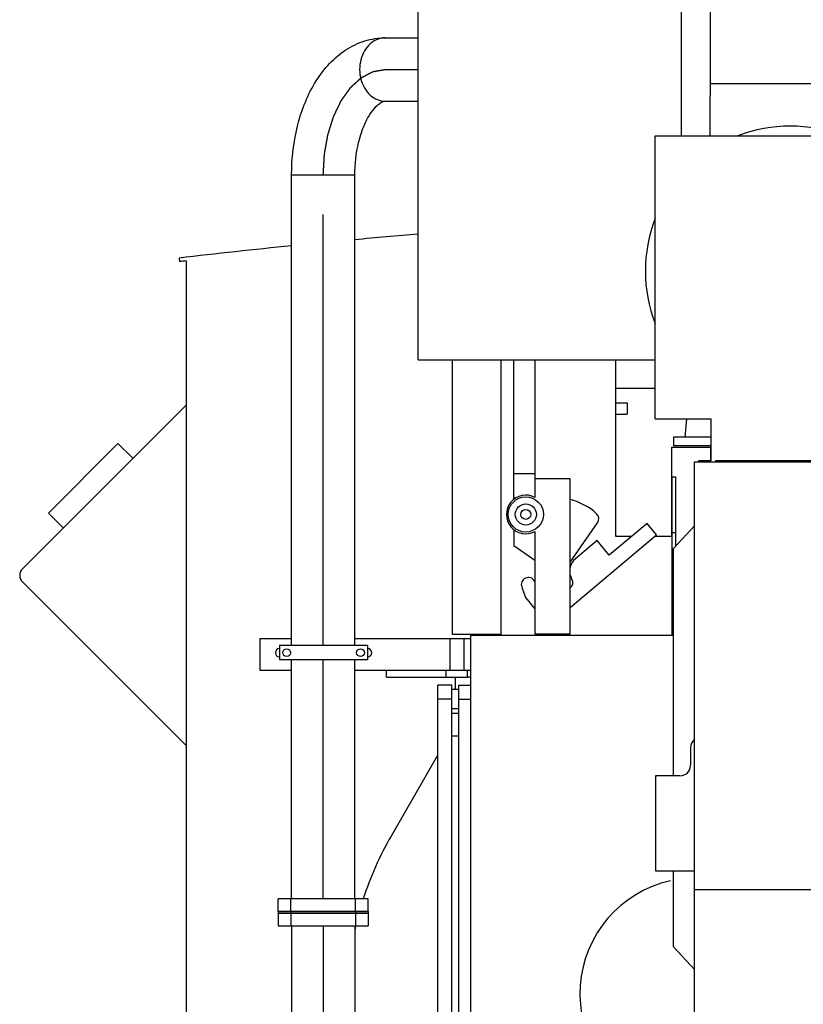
# Model space of a CAD drawing. Header units: millimetres. Extents: x 0 to 1189, y 0 to 841.
# Tile 152 of 158: x 935 to 979, y 637 to 693. Entities that reach past the tile are written whole.
import ezdxf

# ---------------------------------------------------------------- set-up
doc = ezdxf.new("R2010")
doc.units = ezdxf.units.MM
doc.header["$LTSCALE"] = 65.395
doc.linetypes.add('CENTER', pattern=[0.6, 0.375, -0.075, 0.075, -0.075])
for name, color, linetype in [('1907_060000_TLKGS_KGS_V_ABL517', 7, 'CONTINUOUS'), ('1907_061000_TLKGS_KGS_V_ABL518', 7, 'CONTINUOUS'), ('1907_062000_TLKGS_KGS_TL_V_ABL598', 7, 'CONTINUOUS'), ('1907_153200_01_ABL561', 7, 'CONTINUOUS'), ('1907_153200_01_T1_PBL567', 7, 'CONTINUOUS'), ('1907_153200_84_ABL563', 7, 'CONTINUOUS'), ('1907_153200_84_T1_PBL568', 7, 'CONTINUOUS'), ('1907_153700_16_ABL556', 7, 'CONTINUOUS'), ('1907_153700_16_T1_PBL557', 7, 'CONTINUOUS'), ('1907_153700_16_T2_PBL595', 7, 'CONTINUOUS'), ('1907_153701_05_AC_PBL565', 7, 'CONTINUOUS'), ('1907_210700_31_SIMPLE1_T1_X_PBL646', 7, 'CONTINUOUS'), ('1907_210700_31_SIMPLE1_X_ABL645', 7, 'CONTINUOUS'), ('1907_452000_12_SIMPLE1_A_ABL604', 7, 'CONTINUOUS'), ('1907_452000_12_SIMPLE1_T1_A_PBL605', 7, 'CONTINUOUS'), ('1907_724700_09_SIMPLE1_A_ABL642', 7, 'CONTINUOUS'), ('1907_724700_09_SIMPLE1_T1_A_PBL643', 7, 'CONTINUOUS'), ('1907_725700_07_SIMPLE1_T1_X_PBL600', 7, 'CONTINUOUS'), ('1907_725700_07_SIMPLE1_X_ABL599', 7, 'CONTINUOUS'), ('1907_728000_25_SIMPLE1_T1_X_PBL615', 7, 'CONTINUOUS'), ('1907_728000_25_SIMPLE1_X_ABL614', 7, 'CONTINUOUS'), ('1997_000000_TLKGS_MARKETING_ABL455', 7, 'CONTINUOUS'), ('1997_030000_TLKGS_V_ABL456', 7, 'CONTINUOUS'), ('1997_100000_TLKGS_V_ABL457', 7, 'CONTINUOUS'), ('1997_111000_12_SIMPLE1_D_ABL532', 7, 'CONTINUOUS'), ('1997_111000_12_SIMPLE1_T1_D_PBL533', 7, 'CONTINUOUS'), ('1997_111000_12_SIMPLE1_T2_D_PBL644', 7, 'CONTINUOUS'), ('1997_111200_08_SIMPLE1_A_ABL554', 7, 'CONTINUOUS'), ('1997_111200_08_SIMPLE1_T11_A_PBL1473', 7, 'CONTINUOUS'), ('1997_111200_08_SIMPLE1_T1_A_PBL594', 7, 'CONTINUOUS'), ('1997_111200_08_SIMPLE1_T7_A_PBL601', 7, 'CONTINUOUS'), ('1997_111200_08_SIMPLE1_T8_A_PBL606', 7, 'CONTINUOUS'), ('1997_171000_05_SIMPLE1_A_ABL757', 7, 'CONTINUOUS'), ('1997_171000_05_SIMPLE1_T1_A_PBL1472', 7, 'CONTINUOUS'), ('1997_171000_05_SIMPLE1_T3_A_PBL758', 7, 'CONTINUOUS'), ('1997_200000_TLKGS_V_ABL639', 7, 'CONTINUOUS'), ('9M32C_GENSET_GENERATOR_ABL496', 7, 'CONTINUOUS'), ('9M32C_GENSET_GENERATOR_T1_PBL497', 7, 'CONTINUOUS'), ('9M32C_GENSET_KPL_VERROHRUNG_ABL407', 7, 'CONTINUOUS'), ('links_13_VBL404', 7, 'CONTINUOUS'), ('N4011-C128X91_PBL562', 7, 'CONTINUOUS'), ('N4011-C128X91_PBL564', 7, 'CONTINUOUS'), ('N4251-B128X90_PBL560', 7, 'CONTINUOUS')]:
    doc.layers.add(name, color=color, linetype=linetype)

# ---------------------------------------------------------------- blocks, each defined once
blk = doc.blocks.new('1907_153700_16_T1_PBL557', base_point=(954.23, 657.107))
at = {"layer": '1907_153700_16_T1_PBL557', "color": 7, "linetype": 'Continuous'}
for p, q in [((948.23, 658.007), (948.23, 656.207)), ((948.23, 658.007), (950.03, 658.007)), ((953.63, 658.007), (960.23, 658.007)), ((959.83, 658.007), (959.83, 656.207)), ((948.23, 656.207), (950.03, 656.207)), ((953.63, 656.207), (955.43, 656.207)), ((959.83, 656.207), (960.23, 656.207))]:
    blk.add_line(p, q, dxfattribs=at)
at = {"layer": '1907_153700_16_T1_PBL557', "color": 9, "linetype": 'Continuous'}
blk.add_line((959.03, 658.007), (959.03, 656.207), dxfattribs=at)
at = {"layer": '1907_153700_16_T1_PBL557', "color": 7, "linetype": 'Continuous'}
for centre, start, end in [((949.35, 657.207), 90, 270), ((954.35, 657.207), 270, 90)]:
    blk.add_arc(centre, 0.24, start, end, dxfattribs=at)
blk = doc.blocks.new('1907_153700_16_T2_PBL595', base_point=(957.73, 656.007))
at = {"layer": '1907_153700_16_T2_PBL595', "color": 7, "linetype": 'Continuous'}
for p, q in [((955.43, 655.807), (955.43, 656.207)), ((955.43, 656.207), (959.83, 656.207)), ((958.83, 655.807), (958.83, 656.207)), ((960.03, 655.807), (960.03, 656.207)), ((955.43, 655.807), (960.03, 655.807))]:
    blk.add_line(p, q, dxfattribs=at)
blk = doc.blocks.new('1907_153700_16_ABL556', base_point=(954.23, 656.907))
at = {"layer": '1907_153700_16_T1_PBL557'}
blk.add_blockref('1907_153700_16_T1_PBL557', (954.23, 657.107), dxfattribs=at)
at = {"layer": '1907_153700_16_T2_PBL595'}
blk.add_blockref('1907_153700_16_T2_PBL595', (957.73, 656.007), dxfattribs=at)
blk = doc.blocks.new('N4251-B128X90_PBL560', base_point=(951.83, 642.447))
at = {"layer": 'N4251-B128X90_PBL560', "color": 7, "linetype": 'Continuous'}
for p, q in [((949.27, 642.487), (949.27, 642.407)), ((949.27, 642.487), (954.39, 642.487)), ((949.27, 642.407), (954.39, 642.407)), ((954.39, 642.487), (954.39, 642.407))]:
    blk.add_line(p, q, dxfattribs=at)
at = {"layer": 'N4251-B128X90_PBL560', "color": 9, "linetype": 'Continuous'}
for p, q in [((949.99, 642.487), (949.99, 642.407)), ((953.67, 642.487), (953.67, 642.407))]:
    blk.add_line(p, q, dxfattribs=at)
blk = doc.blocks.new('N4011-C128X91_PBL562', base_point=(951.83, 642.047))
at = {"layer": 'N4011-C128X91_PBL562', "color": 7, "linetype": 'Continuous'}
for p, q in [((949.27, 642.407), (949.27, 641.687)), ((949.27, 642.407), (954.39, 642.407)), ((954.39, 642.407), (954.39, 641.687)), ((949.27, 641.687), (954.39, 641.687))]:
    blk.add_line(p, q, dxfattribs=at)
at = {"layer": 'N4011-C128X91_PBL562', "color": 9, "linetype": 'Continuous'}
for p, q in [((949.99, 642.407), (949.99, 641.687)), ((953.67, 642.407), (953.67, 641.687))]:
    blk.add_line(p, q, dxfattribs=at)
blk = doc.blocks.new('1907_153200_01_T1_PBL567', base_point=(951.83, 612.827))
at = {"layer": '1907_153200_01_T1_PBL567', "color": 7, "linetype": 'Continuous'}
for p, q in [((950.03, 641.687), (950.03, 624.567)), ((953.63, 641.687), (953.63, 624.567))]:
    blk.add_line(p, q, dxfattribs=at)
at = {"layer": '1907_153200_01_T1_PBL567', "color": 2, "linetype": 'CENTER'}
blk.add_line((951.83, 641.687), (951.83, 624.567), dxfattribs=at)
blk = doc.blocks.new('1907_153200_01_ABL561', base_point=(951.83, 613.187))
at = {"layer": '1907_153200_01_T1_PBL567'}
blk.add_blockref('1907_153200_01_T1_PBL567', (951.83, 612.827), dxfattribs=at)
at = {"layer": 'N4011-C128X91_PBL562'}
blk.add_blockref('N4011-C128X91_PBL562', (951.83, 642.047), dxfattribs=at)
blk = doc.blocks.new('N4011-C128X91_PBL564', base_point=(951.83, 642.847))
at = {"layer": 'N4011-C128X91_PBL564', "color": 7, "linetype": 'Continuous'}
for p, q in [((949.27, 642.487), (949.27, 643.207)), ((954.39, 643.207), (949.27, 643.207)), ((954.39, 642.487), (954.39, 643.207)), ((954.39, 642.487), (949.27, 642.487))]:
    blk.add_line(p, q, dxfattribs=at)
at = {"layer": 'N4011-C128X91_PBL564', "color": 9, "linetype": 'Continuous'}
for p, q in [((949.99, 642.487), (949.99, 643.207)), ((953.67, 642.487), (953.67, 643.207))]:
    blk.add_line(p, q, dxfattribs=at)
blk = doc.blocks.new('1907_153200_84_T1_PBL568', base_point=(953.63, 667.687))
at = {"layer": '1907_153200_84_T1_PBL568', "color": 7, "linetype": 'Continuous'}
for p, q in [((955.357, 692.167), (957.23, 692.167)), ((955.357, 688.567), (957.23, 688.567)), ((950.03, 657.607), (950.03, 684.367)), ((953.63, 657.607), (953.63, 684.367)), ((950.03, 643.207), (950.03, 656.807)), ((953.63, 643.207), (953.63, 656.807))]:
    blk.add_line(p, q, dxfattribs=at)
at = {"layer": '1907_153200_84_T1_PBL568', "color": 2, "linetype": 'CENTER'}
for p, q in [((955.357, 690.367), (957.23, 690.367)), ((951.83, 657.607), (951.83, 684.367)), ((951.83, 643.207), (951.83, 656.807))]:
    blk.add_line(p, q, dxfattribs=at)
at = {"layer": '1907_153200_84_T1_PBL568', "color": 9, "linetype": 'Continuous'}
blk.add_line((950.03, 684.367), (953.63, 684.367), dxfattribs=at)
at = {"layer": '1907_153200_84_T1_PBL568', "color": 7, "linetype": 'Continuous'}
for points, knots in [([(950.03, 684.367), (950.03, 685.33), (950.249, 687.196), (951.106, 689.349), (952.151, 690.726), (953.086, 691.522), (954.172, 692.044), (954.964, 692.167), (955.357, 692.167)], [0, 0, 0, 0, 0.277582, 0.536107, 0.656732, 0.772939, 0.886833, 1, 1, 1, 1]), ([(953.63, 684.367), (953.63, 684.984), (953.727, 685.887), (954.057, 686.983), (954.361, 687.641), (954.689, 688.122), (954.986, 688.412), (955.205, 688.541), (955.319, 688.567), (955.357, 688.567)], [0, 0, 0, 0, 0.387885, 0.56407, 0.71801, 0.841627, 0.927974, 0.976473, 1, 1, 1, 1])]:
    blk.add_open_spline(points, degree=3, knots=knots, dxfattribs=at)
at = {"layer": '1907_153200_84_T1_PBL568', "color": 9, "linetype": 'Continuous'}
for points, knots in [([(955.357, 692.167), (955.204, 692.167), (954.888, 692.103), (954.474, 691.836), (954.151, 691.428), (953.878, 690.751), (953.873, 689.813), (954.242, 689.143), (954.501, 688.911)], [0, 0, 0, 0, 0.110501, 0.226113, 0.349549, 0.48034, 0.748424, 1, 1, 1, 1]), ([(954.501, 688.911), (954.62, 688.804), (954.889, 688.63), (955.204, 688.567), (955.357, 688.567)], [0, 0, 0, 0, 0.511303, 1, 1, 1, 1])]:
    blk.add_open_spline(points, degree=3, knots=knots, dxfattribs=at)
at = {"layer": '1907_153200_84_T1_PBL568', "color": 2, "linetype": 'CENTER'}
blk.add_open_spline([(951.83, 684.367), (951.833, 684.415), (951.839, 684.512), (951.847, 684.658), (951.855, 684.804), (951.864, 684.949), (951.871, 685.071), (951.876, 685.168), (951.881, 685.241), (951.884, 685.302), (951.887, 685.35), (951.889, 685.386), (951.891, 685.423), (951.893, 685.453), (951.894, 685.478), (951.895, 685.493), (951.896, 685.505), (951.896, 685.514), (951.897, 685.522), (951.897, 685.527), (951.897, 685.53), (951.897, 685.532), (951.898, 685.534), (951.898, 685.537), (951.899, 685.542), (951.9, 685.55), (951.902, 685.558), (951.904, 685.57), (951.907, 685.585), (951.911, 685.608), (951.916, 685.637), (951.922, 685.672), (951.928, 685.707), (951.937, 685.754), (951.947, 685.812), (951.96, 685.882), (951.976, 685.976), (951.997, 686.093), (952.018, 686.209), (952.034, 686.303), (952.047, 686.373), (952.057, 686.431), (952.065, 686.478), (952.071, 686.513), (952.078, 686.548), (952.083, 686.577), (952.087, 686.601), (952.09, 686.615), (952.092, 686.627), (952.093, 686.636), (952.095, 686.643), (952.095, 686.648), (952.096, 686.651), (952.096, 686.653), (952.097, 686.655), (952.098, 686.658), (952.099, 686.663), (952.101, 686.669), (952.104, 686.677), (952.107, 686.688), (952.111, 686.702), (952.118, 686.723), (952.127, 686.75), (952.137, 686.782), (952.147, 686.815), (952.16, 686.858), (952.177, 686.912), (952.197, 686.976), (952.224, 687.062), (952.258, 687.17), (952.292, 687.278), (952.318, 687.364), (952.339, 687.429), (952.355, 687.482), (952.369, 687.526), (952.379, 687.558), (952.389, 687.59), (952.398, 687.617), (952.404, 687.639), (952.409, 687.652), (952.412, 687.663), (952.414, 687.671), (952.417, 687.678), (952.418, 687.682), (952.419, 687.685), (952.419, 687.687), (952.42, 687.689), (952.421, 687.691), (952.423, 687.696), (952.426, 687.702), (952.43, 687.709), (952.434, 687.718), (952.44, 687.73), (952.449, 687.75), (952.461, 687.774), (952.475, 687.802), (952.489, 687.831), (952.507, 687.87), (952.53, 687.918), (952.558, 687.975), (952.595, 688.052), (952.641, 688.148), (952.688, 688.244), (952.724, 688.321), (952.752, 688.379), (952.775, 688.427), (952.794, 688.465), (952.808, 688.494), (952.822, 688.523), (952.833, 688.547), (952.842, 688.566), (952.848, 688.578), (952.853, 688.588), (952.856, 688.595), (952.859, 688.601), (952.861, 688.605), (952.862, 688.608), (952.863, 688.61), (952.864, 688.611), (952.866, 688.613), (952.868, 688.616), (952.871, 688.621), (952.876, 688.627), (952.881, 688.635), (952.888, 688.644), (952.899, 688.66), (952.913, 688.679), (952.93, 688.702), (952.946, 688.726), (952.968, 688.757), (952.996, 688.795), (953.029, 688.842), (953.074, 688.904), (953.129, 688.981), (953.184, 689.058), (953.229, 689.12), (953.262, 689.167), (953.29, 689.206), (953.312, 689.237), (953.329, 689.26), (953.342, 689.279), (953.353, 689.295), (953.362, 689.306), (953.37, 689.318), (953.377, 689.328), (953.383, 689.335), (953.387, 689.341), (953.39, 689.346), (953.393, 689.349), (953.394, 689.351), (953.395, 689.353), (953.396, 689.354), (953.398, 689.355), (953.401, 689.358), (953.405, 689.361), (953.409, 689.366), (953.416, 689.371), (953.423, 689.379), (953.433, 689.387), (953.442, 689.396), (953.455, 689.407), (953.471, 689.422), (953.49, 689.439), (953.515, 689.462), (953.547, 689.491), (953.585, 689.526), (953.635, 689.572), (953.698, 689.629), (953.762, 689.687), (953.812, 689.733), (953.85, 689.768), (953.882, 689.797), (953.907, 689.82), (953.926, 689.837), (953.942, 689.851), (953.954, 689.863), (953.964, 689.871), (953.973, 689.88), (953.981, 689.887), (953.987, 689.893), (953.991, 689.897), (953.995, 689.9), (953.997, 689.902), (953.999, 689.904), (954, 689.905), (954.002, 689.906), (954.003, 689.907), (954.005, 689.908), (954.007, 689.909), (954.009, 689.91), (954.013, 689.912), (954.017, 689.914), (954.024, 689.918), (954.032, 689.922), (954.043, 689.927), (954.053, 689.933), (954.067, 689.94), (954.084, 689.949), (954.104, 689.96), (954.132, 689.974), (954.166, 689.992), (954.207, 690.013), (954.262, 690.042), (954.331, 690.077), (954.399, 690.113), (954.454, 690.141), (954.495, 690.163), (954.53, 690.181), (954.557, 690.195), (954.578, 690.206), (954.595, 690.215), (954.608, 690.222), (954.619, 690.227), (954.629, 690.232), (954.638, 690.237), (954.644, 690.24), (954.649, 690.243), (954.652, 690.244), (954.655, 690.246), (954.657, 690.247), (954.659, 690.248), (954.66, 690.249), (954.661, 690.249), (954.663, 690.249), (954.665, 690.249), (954.668, 690.25), (954.672, 690.25), (954.676, 690.251), (954.683, 690.252), (954.693, 690.254), (954.703, 690.256), (954.714, 690.258), (954.729, 690.26), (954.747, 690.263), (954.769, 690.267), (954.798, 690.272), (954.834, 690.278), (954.878, 690.285), (954.921, 690.293), (954.965, 690.3), (955.023, 690.31), (955.096, 690.322), (955.183, 690.337), (955.27, 690.352), (955.328, 690.362), (955.357, 690.367)], degree=3, knots=[0, 0, 0, 0, 0.015625, 0.03125, 0.046875, 0.0625, 0.078125, 0.085938, 0.09375, 0.101562, 0.105469, 0.109375, 0.113281, 0.117188, 0.119141, 0.121094, 0.12207, 0.123047, 0.124023, 0.124512, 0.124756, 0.125, 0.125244, 0.125488, 0.125977, 0.126953, 0.12793, 0.128906, 0.130859, 0.132812, 0.136719, 0.140625, 0.144531, 0.148438, 0.15625, 0.164062, 0.171875, 0.1875, 0.203125, 0.210938, 0.21875, 0.226562, 0.230469, 0.234375, 0.238281, 0.242188, 0.244141, 0.246094, 0.24707, 0.248047, 0.249023, 0.249512, 0.249756, 0.25, 0.250244, 0.250488, 0.250977, 0.251953, 0.25293, 0.253906, 0.255859, 0.257812, 0.261719, 0.265625, 0.269531, 0.273438, 0.28125, 0.289062, 0.296875, 0.3125, 0.328125, 0.335938, 0.34375, 0.351562, 0.355469, 0.359375, 0.363281, 0.367188, 0.369141, 0.371094, 0.37207, 0.373047, 0.374023, 0.374512, 0.374756, 0.375, 0.375244, 0.375488, 0.375977, 0.376953, 0.37793, 0.378906, 0.380859, 0.382812, 0.386719, 0.390625, 0.394531, 0.398438, 0.40625, 0.414062, 0.421875, 0.4375, 0.453125, 0.460938, 0.46875, 0.476562, 0.480469, 0.484375, 0.488281, 0.492188, 0.494141, 0.496094, 0.49707, 0.498047, 0.499023, 0.499512, 0.499756, 0.5, 0.500244, 0.500488, 0.500977, 0.501953, 0.50293, 0.503906, 0.505859, 0.507812, 0.511719, 0.515625, 0.519531, 0.523438, 0.53125, 0.539062, 0.546875, 0.5625, 0.578125, 0.585938, 0.59375, 0.601562, 0.605469, 0.609375, 0.613281, 0.615234, 0.617188, 0.619141, 0.621094, 0.62207, 0.623047, 0.624023, 0.624512, 0.624756, 0.625, 0.625244, 0.625488, 0.625977, 0.626953, 0.62793, 0.628906, 0.630859, 0.632812, 0.634766, 0.636719, 0.640625, 0.644531, 0.648438, 0.65625, 0.664062, 0.671875, 0.6875, 0.703125, 0.710938, 0.71875, 0.726562, 0.730469, 0.734375, 0.738281, 0.740234, 0.742188, 0.744141, 0.746094, 0.74707, 0.748047, 0.748535, 0.749023, 0.749512, 0.749756, 0.75, 0.750244, 0.750488, 0.750977, 0.751465, 0.751953, 0.75293, 0.753906, 0.755859, 0.757812, 0.759766, 0.761719, 0.765625, 0.769531, 0.773438, 0.78125, 0.789062, 0.796875, 0.8125, 0.828125, 0.835938, 0.84375, 0.851562, 0.855469, 0.859375, 0.863281, 0.865234, 0.867188, 0.869141, 0.871094, 0.87207, 0.873047, 0.873535, 0.874023, 0.874512, 0.874756, 0.875, 0.875244, 0.875488, 0.875977, 0.876465, 0.876953, 0.87793, 0.878906, 0.880859, 0.882812, 0.884766, 0.886719, 0.890625, 0.894531, 0.898438, 0.90625, 0.914062, 0.921875, 0.929688, 0.9375, 0.953125, 0.96875, 0.984375, 1, 1, 1, 1], dxfattribs=at)
blk = doc.blocks.new('1907_153200_84_ABL563', base_point=(953.25, 667.327))
at = {"layer": '1907_153200_84_T1_PBL568'}
blk.add_blockref('1907_153200_84_T1_PBL568', (953.63, 667.687), dxfattribs=at)
at = {"layer": 'N4011-C128X91_PBL564'}
blk.add_blockref('N4011-C128X91_PBL564', (951.83, 642.847), dxfattribs=at)
blk = doc.blocks.new('1907_153701_05_AC_PBL565', base_point=(951.85, 657.207))
at = {"layer": '1907_153701_05_AC_PBL565', "color": 7, "linetype": 'Continuous'}
for p, q in [((949.35, 657.607), (949.35, 656.807)), ((954.35, 657.607), (949.35, 657.607)), ((954.35, 657.607), (954.35, 656.807)), ((954.35, 656.807), (949.35, 656.807))]:
    blk.add_line(p, q, dxfattribs=at)
for centre in [(949.75, 657.207), (953.95, 657.207)]:
    blk.add_circle(centre, 0.22, dxfattribs=at)
blk = doc.blocks.new('9M32C_GENSET_KPL_VERROHRUNG_ABL407', base_point=(993.09, 614.547))
at = {"layer": '1907_153200_01_ABL561'}
blk.add_blockref('1907_153200_01_ABL561', (951.83, 613.187), dxfattribs=at)
at = {"layer": '1907_153200_84_ABL563'}
blk.add_blockref('1907_153200_84_ABL563', (953.25, 667.327), dxfattribs=at)
at = {"layer": '1907_153700_16_ABL556'}
blk.add_blockref('1907_153700_16_ABL556', (954.23, 656.907), dxfattribs=at)
at = {"layer": '1907_153701_05_AC_PBL565'}
blk.add_blockref('1907_153701_05_AC_PBL565', (951.85, 657.207), dxfattribs=at)
at = {"layer": 'N4251-B128X90_PBL560'}
blk.add_blockref('N4251-B128X90_PBL560', (951.83, 642.447), dxfattribs=at)
blk = doc.blocks.new('1997_111000_12_SIMPLE1_T1_D_PBL533', base_point=(988.63, 620.507))
at = {"layer": '1997_111000_12_SIMPLE1_T1_D_PBL533', "color": 7, "linetype": 'Continuous'}
for p, q in [((960.23, 626.607), (960.23, 658.207)), ((960.23, 658.207), (961.95, 658.207)), ((971.67, 658.207), (971.75, 658.207))]:
    blk.add_line(p, q, dxfattribs=at)
blk = doc.blocks.new('1997_111000_12_SIMPLE1_T2_D_PBL644', base_point=(972.76, 666.347))
at = {"layer": '1997_111000_12_SIMPLE1_T2_D_PBL644', "color": 7, "linetype": 'Continuous'}
for q in [(971.63, 663.807), (973.89, 668.887)]:
    blk.add_line((971.63, 668.887), q, dxfattribs=at)
at = {"layer": '1997_111000_12_SIMPLE1_T2_D_PBL644', "color": 9, "linetype": 'Continuous'}
blk.add_line((973.871, 668.131), (973.871, 668.887), dxfattribs=at)
blk = doc.blocks.new('1997_111000_12_SIMPLE1_D_ABL532', base_point=(988.63, 625.847))
at = {"layer": '1997_111000_12_SIMPLE1_T1_D_PBL533'}
blk.add_blockref('1997_111000_12_SIMPLE1_T1_D_PBL533', (988.63, 620.507), dxfattribs=at)
at = {"layer": '1997_111000_12_SIMPLE1_T2_D_PBL644'}
blk.add_blockref('1997_111000_12_SIMPLE1_T2_D_PBL644', (972.76, 666.347), dxfattribs=at)
blk = doc.blocks.new('1997_111200_08_SIMPLE1_T1_A_PBL594', base_point=(956.924, 635.107))
at = {"layer": '1997_111200_08_SIMPLE1_T1_A_PBL594', "color": 7, "linetype": 'Continuous'}
for p, q in [((959.35, 655.127), (959.35, 655.807)), ((960.23, 655.807), (960.03, 655.807)), ((958.35, 651.392), (955.685, 646.776)), ((954.906, 629.492), (954.315, 631.115)), ((959.35, 626.607), (959.35, 630.407)), ((956.03, 626.403), (955.288, 628.441)), ((959.35, 623.807), (959.35, 625.007)), ((959.35, 614.407), (959.35, 614.607)), ((960.23, 614.407), (959.35, 614.407))]:
    blk.add_line(p, q, dxfattribs=at)
for start, end in [(150, 162.0427), (166.9082, 167.6427), (192.2705, 200)]:
    blk.add_arc((971.793, 637.476), 18.6, start, end, dxfattribs=at)
blk = doc.blocks.new('1997_111200_08_SIMPLE1_T7_A_PBL601', base_point=(958.95, 642.767))
at = {"layer": '1997_111200_08_SIMPLE1_T7_A_PBL601', "color": 7, "linetype": 'Continuous'}
for p, q in [((958.35, 630.167), (958.35, 655.367)), ((959.15, 655.367), (958.35, 655.367)), ((959.15, 630.167), (959.15, 655.367)), ((959.15, 655.127), (959.55, 655.127)), ((959.15, 630.407), (959.55, 630.407)), ((959.15, 630.167), (958.35, 630.167))]:
    blk.add_line(p, q, dxfattribs=at)
at = {"layer": '1997_111200_08_SIMPLE1_T7_A_PBL601', "color": 9, "linetype": 'Continuous'}
for p, q in [((959.15, 654.567), (958.35, 654.567)), ((959.55, 654.015), (959.15, 654.015)), ((959.55, 653.75), (959.15, 653.75)), ((959.55, 652.467), (959.15, 652.467)), ((959.55, 633.067), (959.15, 633.067)), ((959.55, 631.769), (959.15, 631.769)), ((959.55, 631.521), (959.15, 631.521)), ((959.15, 630.967), (958.35, 630.967))]:
    blk.add_line(p, q, dxfattribs=at)
blk = doc.blocks.new('1997_111200_08_SIMPLE1_T8_A_PBL606', base_point=(959.89, 642.767))
at = {"layer": '1997_111200_08_SIMPLE1_T8_A_PBL606', "color": 7, "linetype": 'Continuous'}
for p, q in [((959.55, 630.167), (959.55, 655.367)), ((959.55, 655.367), (960.23, 655.367)), ((959.55, 630.167), (960.23, 630.167))]:
    blk.add_line(p, q, dxfattribs=at)
at = {"layer": '1997_111200_08_SIMPLE1_T8_A_PBL606', "color": 9, "linetype": 'Continuous'}
for p, q in [((959.55, 654.567), (960.23, 654.567)), ((959.55, 630.967), (960.23, 630.967))]:
    blk.add_line(p, q, dxfattribs=at)
blk = doc.blocks.new('1997_111200_08_SIMPLE1_T11_A_PBL1473', base_point=(973.03, 639.078))
at = {"layer": '1997_111200_08_SIMPLE1_T11_A_PBL1473', "color": 7, "linetype": 'Continuous'}
blk.add_arc((973.03, 637.807), 6.6, 102.7792, 322.0719, dxfattribs=at)
blk = doc.blocks.new('1997_111200_08_SIMPLE1_A_ABL554', base_point=(982.41, 624.407))
at = {"layer": '1997_111200_08_SIMPLE1_T11_A_PBL1473'}
blk.add_blockref('1997_111200_08_SIMPLE1_T11_A_PBL1473', (973.03, 639.078), dxfattribs=at)
at = {"layer": '1997_111200_08_SIMPLE1_T1_A_PBL594'}
blk.add_blockref('1997_111200_08_SIMPLE1_T1_A_PBL594', (956.924, 635.107), dxfattribs=at)
at = {"layer": '1997_111200_08_SIMPLE1_T7_A_PBL601'}
blk.add_blockref('1997_111200_08_SIMPLE1_T7_A_PBL601', (958.95, 642.767), dxfattribs=at)
at = {"layer": '1997_111200_08_SIMPLE1_T8_A_PBL606'}
blk.add_blockref('1997_111200_08_SIMPLE1_T8_A_PBL606', (959.89, 642.767), dxfattribs=at)
blk = doc.blocks.new('1997_171000_05_SIMPLE1_T3_A_PBL758', base_point=(969.59, 672.255))
at = {"layer": '1997_171000_05_SIMPLE1_T3_A_PBL758', "color": 7, "linetype": 'Continuous'}
blk.add_line((968.47, 672.255), (970.71, 672.255), dxfattribs=at)
blk = doc.blocks.new('1997_171000_05_SIMPLE1_T1_A_PBL1472', base_point=(960.87, 658.225))
at = {"layer": '1997_171000_05_SIMPLE1_T1_A_PBL1472', "color": 7, "linetype": 'Continuous'}
for centre, start, end in [((960.43, 658.367), 230.6932, 270), ((961.31, 658.367), 270, 309.3068)]:
    blk.add_arc(centre, 0.16, start, end, dxfattribs=at)
blk = doc.blocks.new('1997_171000_05_SIMPLE1_A_ABL757', base_point=(965.52, 665.231))
at = {"layer": '1997_171000_05_SIMPLE1_T1_A_PBL1472'}
blk.add_blockref('1997_171000_05_SIMPLE1_T1_A_PBL1472', (960.87, 658.225), dxfattribs=at)
at = {"layer": '1997_171000_05_SIMPLE1_T3_A_PBL758'}
blk.add_blockref('1997_171000_05_SIMPLE1_T3_A_PBL758', (969.59, 672.255), dxfattribs=at)
blk = doc.blocks.new('1997_100000_TLKGS_V_ABL457', base_point=(983.53, 617.491))
at = {"layer": '1997_111000_12_SIMPLE1_D_ABL532'}
blk.add_blockref('1997_111000_12_SIMPLE1_D_ABL532', (988.63, 625.847), dxfattribs=at)
at = {"layer": '1997_111200_08_SIMPLE1_A_ABL554'}
blk.add_blockref('1997_111200_08_SIMPLE1_A_ABL554', (982.41, 624.407), dxfattribs=at)
at = {"layer": '1997_171000_05_SIMPLE1_A_ABL757'}
blk.add_blockref('1997_171000_05_SIMPLE1_A_ABL757', (965.52, 665.231), dxfattribs=at)
blk = doc.blocks.new('1907_210700_31_SIMPLE1_T1_X_PBL646', base_point=(972.82, 669.743))
at = {"layer": '1907_210700_31_SIMPLE1_T1_X_PBL646', "color": 7, "linetype": 'Continuous'}
for p, q in [((972.405, 669.452), (972.504, 670.511)), ((971.75, 669.452), (971.75, 668.975)), ((973.89, 669.452), (971.75, 669.452)), ((973.89, 668.975), (971.75, 668.975))]:
    blk.add_line(p, q, dxfattribs=at)
blk = doc.blocks.new('1907_210700_31_SIMPLE1_X_ABL645', base_point=(972.82, 669.743))
at = {"layer": '1907_210700_31_SIMPLE1_T1_X_PBL646'}
blk.add_blockref('1907_210700_31_SIMPLE1_T1_X_PBL646', (972.82, 669.743), dxfattribs=at)
blk = doc.blocks.new('1997_200000_TLKGS_V_ABL639', base_point=(988.728, 626.699))
at = {"layer": '1907_210700_31_SIMPLE1_X_ABL645'}
blk.add_blockref('1907_210700_31_SIMPLE1_X_ABL645', (972.82, 669.743), dxfattribs=at)
blk = doc.blocks.new('1997_030000_TLKGS_V_ABL456', base_point=(991.03, 633.832))
at = {"layer": '1997_100000_TLKGS_V_ABL457'}
blk.add_blockref('1997_100000_TLKGS_V_ABL457', (983.53, 617.491), dxfattribs=at)
at = {"layer": '1997_200000_TLKGS_V_ABL639'}
blk.add_blockref('1997_200000_TLKGS_V_ABL639', (988.728, 626.699), dxfattribs=at)
blk = doc.blocks.new('1907_452000_12_SIMPLE1_T1_A_PBL605', base_point=(965.53, 666.037))
at = {"layer": '1907_452000_12_SIMPLE1_T1_A_PBL605', "color": 7, "linetype": 'Continuous'}
for p, q in [((959.19, 658.247), (959.19, 673.867)), ((961.95, 658.207), (961.95, 673.867)), ((962.67, 665.928), (962.67, 673.867)), ((963.874, 667.087), (963.874, 673.867)), ((968.47, 663.807), (968.47, 673.867)), ((968.47, 671.407), (969.11, 671.407)), ((969.11, 671.407), (969.11, 670.767)), ((968.47, 670.767), (969.11, 670.767)), ((962.67, 667.392), (963.874, 667.392)), ((963.87, 667.087), (963.87, 666.036)), ((965.87, 667.087), (963.87, 667.087)), ((965.87, 658.287), (965.87, 667.087)), ((971.67, 658.207), (971.67, 667.207)), ((971.67, 667.207), (971.87, 667.207)), ((971.87, 667.207), (971.87, 663.259)), ((962.67, 666.007), (962.78, 666.007)), ((965.87, 662.354), (967.431, 664.583)), ((970.244, 664.552), (968.099, 662.753)), ((970.784, 663.909), (970.244, 664.552)), ((962.67, 664.206), (962.67, 663.311)), ((963.87, 664.097), (963.87, 658.287)), ((971.67, 664.047), (971.87, 664.047)), ((965.87, 659.786), (970.784, 663.909)), ((967.404, 663.58), (966.179, 662.552)), ((968.099, 662.753), (967.404, 663.58)), ((969.355, 663.807), (968.47, 663.807)), ((971.67, 663.807), (970.662, 663.807)), ((962.67, 663.311), (963.87, 662.47)), ((971.67, 661.807), (971.75, 661.807)), ((963.87, 661.258), (963.801, 661.34)), ((963.151, 660.878), (963.335, 660.34)), ((965.879, 660.89), (965.87, 660.883)), ((963.335, 660.34), (963.87, 659.702)), ((961.95, 658.247), (959.19, 658.247)), ((961.95, 658.207), (971.67, 658.207)), ((963.87, 658.287), (965.87, 658.287))]:
    blk.add_line(p, q, dxfattribs=at)
for radius in [1, 0.6, 0.28]:
    blk.add_circle((963.35, 665.067), radius, dxfattribs=at)
for centre, radius, start, end in [((963.35, 665.067), 1.1, 61.7885, 298.2115), ((965.07, 662.607), 3.4, 47.3377, 76.239), ((967.103, 664.813), 0.4, 325.0066, 47.3377), ((966.77, 661.847), 0.92, 130, 167.2004), ((966.77, 661.847), 0.92, 189.7427, 209.5262), ((963.495, 661.083), 0.4, 40, 210.7843), ((965.622, 661.196), 0.4, 310, 29.52)]:
    blk.add_arc(centre, radius, start, end, dxfattribs=at)
blk = doc.blocks.new('1907_452000_12_SIMPLE1_A_ABL604', base_point=(965.53, 666.037))
at = {"layer": '1907_452000_12_SIMPLE1_T1_A_PBL605'}
blk.add_blockref('1907_452000_12_SIMPLE1_T1_A_PBL605', (965.53, 666.037), dxfattribs=at)
blk = doc.blocks.new('1907_061000_TLKGS_KGS_V_ABL518', base_point=(995.76, 629.057))
at = {"layer": '1907_452000_12_SIMPLE1_A_ABL604'}
blk.add_blockref('1907_452000_12_SIMPLE1_A_ABL604', (965.53, 666.037), dxfattribs=at)
blk = doc.blocks.new('1907_725700_07_SIMPLE1_T1_X_PBL600', base_point=(986.17, 699.54))
at = {"layer": '1907_725700_07_SIMPLE1_T1_X_PBL600', "color": 2, "linetype": 'CENTER'}
blk.add_line((999.11, 725.686), (999.11, 689.937), dxfattribs=at)
at = {"layer": '1907_725700_07_SIMPLE1_T1_X_PBL600', "color": 7, "linetype": 'Continuous'}
for p, q in [((986.749, 712.292), (986.749, 712.873)), ((1011.472, 712.292), (1011.472, 712.874)), ((986.17, 709.709), (986.17, 710.205)), ((1012.05, 709.709), (1012.05, 710.205)), ((973.83, 709.414), (973.83, 688.87)), ((984.45, 709.414), (973.83, 709.414)), ((984.45, 709.414), (984.45, 686.591)), ((957.23, 673.867), (957.23, 708.907)), ((957.23, 708.907), (972.21, 708.907)), ((972.21, 686.591), (972.21, 708.907)), ((972.21, 708.757), (973.83, 708.757)), ((986.749, 707.127), (986.749, 707.615)), ((1011.472, 707.127), (1011.472, 707.615)), ((984.45, 707.307), (986.749, 707.307)), ((988.11, 685.037), (988.11, 706.323)), ((988.428, 704.797), (988.428, 705.425)), ((1009.793, 704.797), (1009.793, 705.425)), ((989.489, 704.634), (989.678, 704.627)), ((1008.542, 704.627), (1008.731, 704.634)), ((989.489, 704.006), (989.678, 703.999)), ((1008.542, 703.999), (1008.731, 704.006)), ((1008.63, 698.72), (1008.63, 704.002)), ((991.043, 703.61), (991.043, 703.59)), ((991.043, 703.59), (991.043, 703.575)), ((991.043, 702.948), (991.043, 703.575)), ((1007.178, 703.59), (1007.177, 703.61)), ((1007.178, 703.575), (1007.178, 703.59)), ((1007.178, 702.948), (1007.178, 703.575)), ((992.104, 702.785), (993.149, 702.746)), ((1005.072, 702.746), (1006.116, 702.785)), ((992.104, 702.157), (993.149, 702.118)), ((1005.072, 702.118), (1006.116, 702.157)), ((995.351, 701.592), (997.99, 701.145)), ((1000.499, 701.511), (1002.727, 701.594)), ((995.197, 700.99), (997.99, 700.517)), ((997.99, 701.145), (998.977, 701.181)), ((997.99, 701.145), (997.99, 700.517)), ((1000.499, 700.883), (1002.821, 700.97)), ((997.99, 700.517), (999.169, 700.56)), ((988.11, 698.72), (1008.63, 698.72)), ((1008.63, 673.394), (1008.63, 698.72)), ((988.11, 691.387), (1008.63, 691.387)), ((973.83, 689.576), (984.45, 689.576)), ((1012.025, 678.775), (1008.63, 689.13)), ((973.83, 686.591), (973.83, 688.87)), ((988.11, 685.353), (1008.63, 685.353)), ((994.929, 679.88), (1008.63, 679.88)), ((1015.11, 677.813), (1012.025, 678.775)), ((1008.63, 677.813), (1015.11, 677.813)), ((1008.63, 677.803), (1015.11, 677.803)), ((1015.11, 677.803), (1015.11, 673.394)), ((957.23, 673.867), (970.71, 673.867)), ((1008.63, 673.394), (1015.11, 673.394))]:
    blk.add_line(p, q, dxfattribs=at)
at = {"layer": '1907_725700_07_SIMPLE1_T1_X_PBL600', "color": 9, "linetype": 'Continuous'}
for p, q in [((987.243, 712.263), (987.243, 711.767)), ((1010.978, 712.263), (1010.978, 711.767)), ((986.982, 709.576), (986.982, 708.948)), ((1011.239, 709.576), (1011.239, 708.948)), ((987.908, 706.963), (987.908, 706.335)), ((1010.312, 706.963), (1010.312, 706.335)), ((989.489, 704.634), (989.489, 704.006)), ((989.678, 704.627), (989.678, 703.999)), ((1008.542, 704.627), (1008.542, 703.999)), ((1008.731, 704.634), (1008.731, 704.006)), ((992.104, 702.785), (992.104, 702.157)), ((993.149, 702.746), (993.149, 702.118)), ((1005.072, 702.746), (1005.072, 702.118)), ((1006.116, 702.785), (1006.116, 702.157)), ((994.415, 702.1), (994.415, 701.472)), ((1003.806, 702.1), (1003.806, 701.472)), ((995.197, 701.607), (995.197, 700.99)), ((1000.499, 701.511), (1000.499, 700.883)), ((1002.821, 701.59), (1002.821, 700.97)), ((999.169, 701.177), (999.169, 700.56)), ((999.751, 701.33), (999.751, 700.702))]:
    blk.add_line(p, q, dxfattribs=at)
at = {"layer": '1907_725700_07_SIMPLE1_T1_X_PBL600', "color": 7, "linetype": 'Continuous'}
for centre, radius, start, end in [((987.94, 705.671), 1.292, 81.8001, 91.4386), ((1010.28, 705.671), 1.292, 88.5614, 98.1999), ((988.995, 705.424), 0.568, 167.9378, 179.95), ((988.991, 705.425), 0.563, 180.0131, 187.749), ((1009.225, 705.424), 0.568, 0.05, 12.0622), ((1009.23, 705.425), 0.563, 352.251, 359.9869), ((989.004, 705.427), 0.577, 187.7658, 194.4116), ((1009.216, 705.427), 0.577, 345.5884, 352.2342), ((992.162, 704.351), 1.568, 262.8256, 267.8854), ((1006.059, 704.351), 1.568, 272.1146, 277.1744)]:
    blk.add_arc(centre, radius, start, end, dxfattribs=at)
for points, knots in [([(986.759, 712.814), (986.781, 712.699), (986.908, 712.467), (987.121, 712.321), (987.243, 712.263)], [0, 0, 0, 0, 0.464489, 1, 1, 1, 1]), ([(1010.978, 712.263), (1011.099, 712.321), (1011.313, 712.467), (1011.44, 712.7), (1011.462, 712.815)], [0, 0, 0, 0, 0.535542, 1, 1, 1, 1]), ([(986.749, 712.292), (986.749, 712.177), (986.832, 711.929), (987.024, 711.762), (987.135, 711.694)], [0, 0, 0, 0, 0.467235, 1, 1, 1, 1]), ([(987.243, 712.263), (987.258, 712.256), (987.315, 712.227), (987.369, 712.192), (987.407, 712.163)], [0, 0, 0, 0, 0.257054, 1, 1, 1, 1]), ([(1010.813, 712.163), (1010.825, 712.172), (1010.878, 712.21), (1010.934, 712.242), (1010.978, 712.263)], [0, 0, 0, 0, 0.243131, 1, 1, 1, 1]), ([(1011.085, 711.694), (1011.197, 711.762), (1011.389, 711.929), (1011.472, 712.177), (1011.472, 712.292)], [0, 0, 0, 0, 0.532777, 1, 1, 1, 1]), ([(986.281, 709.994), (986.316, 709.942), (986.501, 709.734), (986.773, 709.618), (986.982, 709.576)], [0, 0, 0, 0, 0.227443, 1, 1, 1, 1]), ([(1011.239, 709.576), (1011.313, 709.591), (1011.577, 709.665), (1011.828, 709.829), (1011.94, 709.994)], [0, 0, 0, 0, 0.275033, 1, 1, 1, 1]), ([(986.17, 709.709), (986.17, 709.623), (986.214, 709.442), (986.393, 709.213), (986.659, 709.039), (986.87, 708.971), (986.982, 708.948)], [0, 0, 0, 0, 0.215588, 0.450392, 0.712986, 1, 1, 1, 1]), ([(1011.239, 708.948), (1011.351, 708.971), (1011.562, 709.039), (1011.827, 709.213), (1012.006, 709.442), (1012.05, 709.623), (1012.05, 709.709)], [0, 0, 0, 0, 0.287014, 0.549608, 0.784412, 1, 1, 1, 1]), ([(986.749, 707.127), (986.749, 707.019), (986.82, 706.788), (987.092, 706.527), (987.472, 706.364), (987.76, 706.331), (987.908, 706.335)], [0, 0, 0, 0, 0.208876, 0.444303, 0.712283, 1, 1, 1, 1]), ([(987.058, 707.208), (987.114, 707.166), (987.372, 707.014), (987.68, 706.957), (987.908, 706.963)], [0, 0, 0, 0, 0.234798, 1, 1, 1, 1]), ([(1010.312, 706.963), (1010.391, 706.961), (1010.688, 706.975), (1010.986, 707.077), (1011.162, 707.208)], [0, 0, 0, 0, 0.26392, 1, 1, 1, 1]), ([(1010.312, 706.335), (1010.46, 706.331), (1010.748, 706.364), (1011.128, 706.527), (1011.4, 706.788), (1011.472, 707.019), (1011.472, 707.127)], [0, 0, 0, 0, 0.287717, 0.555697, 0.791124, 1, 1, 1, 1]), ([(987.908, 706.335), (987.963, 706.336), (988.175, 706.328), (988.388, 706.267), (988.523, 706.188)], [0, 0, 0, 0, 0.260007, 1, 1, 1, 1]), ([(1009.697, 706.188), (1009.741, 706.214), (1009.933, 706.305), (1010.151, 706.339), (1010.312, 706.335)], [0, 0, 0, 0, 0.238716, 1, 1, 1, 1]), ([(988.428, 704.797), (988.428, 704.695), (988.491, 704.478), (988.735, 704.225), (989.083, 704.056), (989.35, 704.011), (989.489, 704.006)], [0, 0, 0, 0, 0.210424, 0.445338, 0.711809, 1, 1, 1, 1]), ([(1008.731, 704.006), (1008.87, 704.011), (1009.138, 704.056), (1009.485, 704.225), (1009.73, 704.478), (1009.793, 704.695), (1009.793, 704.797)], [0, 0, 0, 0, 0.288191, 0.554662, 0.789576, 1, 1, 1, 1]), ([(989.017, 704.727), (989.053, 704.713), (989.206, 704.663), (989.367, 704.638), (989.489, 704.634)], [0, 0, 0, 0, 0.244164, 1, 1, 1, 1]), ([(989.678, 704.627), (989.857, 704.62), (990.201, 704.562), (990.647, 704.345), (990.962, 704.019), (991.043, 703.74), (991.043, 703.61)], [0, 0, 0, 0, 0.288191, 0.554661, 0.789575, 1, 1, 1, 1]), ([(1007.177, 703.61), (1007.177, 703.74), (1007.259, 704.019), (1007.573, 704.345), (1008.02, 704.562), (1008.364, 704.62), (1008.542, 704.627)], [0, 0, 0, 0, 0.210425, 0.445339, 0.711809, 1, 1, 1, 1]), ([(1008.731, 704.634), (1008.772, 704.635), (1008.933, 704.647), (1009.092, 704.685), (1009.204, 704.727)], [0, 0, 0, 0, 0.255261, 1, 1, 1, 1]), ([(989.678, 703.999), (989.856, 703.992), (990.199, 703.935), (990.644, 703.719), (990.959, 703.395), (991.042, 703.118), (991.043, 702.988)], [0, 0, 0, 0, 0.288018, 0.554471, 0.789525, 1, 1, 1, 1]), ([(1007.177, 702.988), (1007.178, 703.118), (1007.261, 703.395), (1007.576, 703.719), (1008.022, 703.935), (1008.364, 703.992), (1008.542, 703.999)], [0, 0, 0, 0, 0.210475, 0.445529, 0.711982, 1, 1, 1, 1]), ([(991.043, 703.575), (991.043, 703.543), (991.054, 703.409), (991.114, 703.282), (991.175, 703.201)], [0, 0, 0, 0, 0.243147, 1, 1, 1, 1]), ([(1007.045, 703.201), (1007.066, 703.229), (1007.14, 703.341), (1007.178, 703.477), (1007.178, 703.575)], [0, 0, 0, 0, 0.263119, 1, 1, 1, 1]), ([(991.043, 702.948), (991.043, 702.846), (991.106, 702.629), (991.35, 702.375), (991.698, 702.207), (991.965, 702.162), (992.104, 702.157)], [0, 0, 0, 0, 0.210425, 0.445339, 0.711809, 1, 1, 1, 1]), ([(993.149, 702.746), (993.412, 702.736), (993.903, 702.628), (994.306, 702.297), (994.415, 702.1)], [0, 0, 0, 0, 0.539641, 1, 1, 1, 1]), ([(1003.806, 702.1), (1003.915, 702.297), (1004.318, 702.628), (1004.808, 702.736), (1005.072, 702.746)], [0, 0, 0, 0, 0.460359, 1, 1, 1, 1]), ([(1006.116, 702.157), (1006.255, 702.162), (1006.523, 702.207), (1006.87, 702.375), (1007.115, 702.629), (1007.178, 702.846), (1007.178, 702.948)], [0, 0, 0, 0, 0.288191, 0.554661, 0.789575, 1, 1, 1, 1]), ([(993.149, 702.118), (993.412, 702.108), (993.903, 702.001), (994.306, 701.669), (994.415, 701.472)], [0, 0, 0, 0, 0.539641, 1, 1, 1, 1]), ([(994.415, 702.1), (994.43, 702.073), (994.501, 701.962), (994.602, 701.871), (994.685, 701.815)], [0, 0, 0, 0, 0.236864, 1, 1, 1, 1]), ([(1003.536, 701.816), (1003.565, 701.835), (1003.67, 701.914), (1003.759, 702.015), (1003.806, 702.1)], [0, 0, 0, 0, 0.265332, 1, 1, 1, 1]), ([(1003.806, 701.472), (1003.915, 701.669), (1004.318, 702.001), (1004.808, 702.108), (1005.072, 702.118)], [0, 0, 0, 0, 0.460359, 1, 1, 1, 1]), ([(994.415, 701.472), (994.485, 701.345), (994.726, 701.12), (995.031, 701.018), (995.197, 700.99)], [0, 0, 0, 0, 0.463067, 1, 1, 1, 1]), ([(999.751, 701.33), (999.807, 701.357), (1000.045, 701.457), (1000.304, 701.504), (1000.499, 701.511)], [0, 0, 0, 0, 0.241231, 1, 1, 1, 1]), ([(1002.821, 700.97), (1003.026, 700.977), (1003.408, 701.061), (1003.721, 701.319), (1003.806, 701.472)], [0, 0, 0, 0, 0.539641, 1, 1, 1, 1]), ([(999.751, 700.702), (999.807, 700.729), (1000.045, 700.829), (1000.304, 700.876), (1000.499, 700.883)], [0, 0, 0, 0, 0.241231, 1, 1, 1, 1]), ([(999.169, 700.56), (999.221, 700.562), (999.42, 700.58), (999.618, 700.636), (999.751, 700.702)], [0, 0, 0, 0, 0.258003, 1, 1, 1, 1])]:
    blk.add_open_spline(points, degree=3, knots=knots, dxfattribs=at)
for points in [[(986.982, 709.576), (987.05, 709.562), (987.118, 709.542), (987.182, 709.516)], [(1011.038, 709.516), (1011.103, 709.542), (1011.17, 709.562), (1011.239, 709.576)], [(986.982, 708.948), (987.057, 708.933), (987.131, 708.91), (987.202, 708.88)], [(1011.019, 708.88), (1011.089, 708.91), (1011.163, 708.933), (1011.239, 708.948)], [(999.594, 701.265), (999.648, 701.283), (999.7, 701.305), (999.751, 701.33)]]:
    blk.add_open_spline(points, degree=3, dxfattribs=at)
blk = doc.blocks.new('1907_725700_07_SIMPLE1_X_ABL599', base_point=(986.17, 699.54))
at = {"layer": '1907_725700_07_SIMPLE1_T1_X_PBL600'}
blk.add_blockref('1907_725700_07_SIMPLE1_T1_X_PBL600', (986.17, 699.54), dxfattribs=at)
blk = doc.blocks.new('1907_728000_25_SIMPLE1_T1_X_PBL615', base_point=(997.09, 653.707))
at = {"layer": '1907_728000_25_SIMPLE1_T1_X_PBL615', "color": 7, "linetype": 'Continuous'}
for p, q in [((1018.03, 669.207), (1018.03, 668.131)), ((1018.03, 669.207), (1019.03, 669.207)), ((1019.03, 669.207), (1019.03, 668.131)), ((1021.11, 665.407), (1022.43, 665.407)), ((1021.11, 665.225), (1022.11, 664.795)), ((1022.43, 665.407), (1022.43, 664.404)), ((1022.11, 664.795), (1022.11, 663.887)), ((972.95, 664.415), (971.75, 663.131)), ((1022.11, 664.127), (1022.43, 664.127)), ((1022.43, 664.127), (1022.43, 661.727)), ((971.75, 650.207), (971.75, 663.131)), ((1022.43, 657.087), (1022.43, 654.687)), ((1022.11, 654.926), (1022.11, 648.687)), ((1022.11, 654.687), (1022.43, 654.687)), ((1022.11, 648.927), (1022.43, 648.927)), ((1022.43, 648.927), (1022.43, 645.856)), ((971.75, 640.483), (971.75, 644.807)), ((1022.43, 642.557), (1022.43, 639.487)), ((972.95, 639.199), (971.75, 640.483)), ((1022.11, 639.726), (1022.11, 638.841)), ((1022.11, 639.487), (1022.43, 639.487)), ((1021.11, 638.404), (1022.11, 638.841)), ((1022.43, 639.207), (1022.43, 638.207)), ((1021.11, 638.207), (1022.43, 638.207))]:
    blk.add_line(p, q, dxfattribs=at)
at = {"layer": '1907_728000_25_SIMPLE1_T1_X_PBL615', "color": 9, "linetype": 'Continuous'}
for p, q in [((1022.11, 664.607), (1022.43, 664.607)), ((1022.11, 664.527), (1022.43, 664.527)), ((1021.11, 661.727), (1022.43, 661.727)), ((1021.11, 657.087), (1022.43, 657.087)), ((1021.11, 646.527), (1022.43, 646.527)), ((1021.11, 641.887), (1022.43, 641.887)), ((1022.11, 639.087), (1022.43, 639.087)), ((1022.11, 639.007), (1022.43, 639.007))]:
    blk.add_line(p, q, dxfattribs=at)
at = {"layer": '1907_728000_25_SIMPLE1_T1_X_PBL615', "color": 7, "linetype": 'Continuous'}
for centre, start_param, end_param in [((1024.498, 661.727), 2.021401, 2.237318), ((1024.498, 657.087), -2.23733, -2.02141), ((1024.498, 646.527), 2.02144, 2.237364), ((1024.498, 641.887), -2.237375, -2.02145)]:
    blk.add_ellipse(centre, major_axis=(5.483, 0), ratio=0.437717, start_param=start_param, end_param=end_param, dxfattribs=at)
blk = doc.blocks.new('1907_728000_25_SIMPLE1_X_ABL614', base_point=(997.09, 653.707))
at = {"layer": '1907_728000_25_SIMPLE1_T1_X_PBL615'}
blk.add_blockref('1907_728000_25_SIMPLE1_T1_X_PBL615', (997.09, 653.707), dxfattribs=at)
blk = doc.blocks.new('1907_724700_09_SIMPLE1_T1_A_PBL643', base_point=(995.91, 660.139))
at = {"layer": '1907_724700_09_SIMPLE1_T1_A_PBL643', "color": 7, "linetype": 'Continuous'}
for p, q in [((970.71, 670.511), (970.71, 686.591)), ((970.71, 686.591), (986.054, 686.591)), ((986.054, 686.591), (988.763, 684.543)), ((988.763, 684.543), (988.763, 680.771)), ((988.763, 680.771), (993.751, 680.771)), ((993.751, 680.771), (1010.474, 668.131)), ((1003.15, 673.667), (1005.674, 673.667)), ((1003.71, 673.667), (1003.71, 673.243)), ((1005.674, 673.667), (1005.674, 671.967)), ((1005.399, 671.967), (1005.674, 671.967)), ((970.71, 670.511), (973.89, 670.511)), ((973.89, 668.131), (973.89, 670.511)), ((972.95, 633.687), (972.95, 668.051)), ((972.95, 668.051), (1021.11, 668.051)), ((973.19, 668.051), (973.19, 668.131)), ((973.19, 668.131), (973.89, 668.131)), ((974.166, 668.051), (974.166, 668.131)), ((974.166, 668.131), (1019.89, 668.131)), ((1019.89, 668.051), (1019.89, 668.131)), ((1021.11, 633.687), (1021.11, 668.051)), ((972.718, 651.805), (972.718, 650.807)), ((970.718, 650.207), (970.718, 644.807)), ((972.118, 650.207), (970.718, 650.207)), ((970.718, 644.807), (972.95, 644.807)), ((972.95, 643.751), (1021.11, 643.751)), ((972.95, 633.687), (1021.11, 633.687))]:
    blk.add_line(p, q, dxfattribs=at)
for centre, radius, start, end in [((978.39, 678.907), 8.24, 68.8318, 111.1682), ((978.39, 678.907), 8.24, 158.7549, 201.2451), ((973.318, 651.805), 0.6, 127.8309, 180), ((972.118, 650.807), 0.6, 270, 360)]:
    blk.add_arc(centre, radius, start, end, dxfattribs=at)
blk = doc.blocks.new('1907_724700_09_SIMPLE1_A_ABL642', base_point=(995.91, 660.139))
at = {"layer": '1907_724700_09_SIMPLE1_T1_A_PBL643'}
blk.add_blockref('1907_724700_09_SIMPLE1_T1_A_PBL643', (995.91, 660.139), dxfattribs=at)
blk = doc.blocks.new('1907_062000_TLKGS_KGS_TL_V_ABL598', base_point=(989.612, 677.746))
at = {"layer": '1907_724700_09_SIMPLE1_A_ABL642'}
blk.add_blockref('1907_724700_09_SIMPLE1_A_ABL642', (995.91, 660.139), dxfattribs=at)
at = {"layer": '1907_725700_07_SIMPLE1_X_ABL599'}
blk.add_blockref('1907_725700_07_SIMPLE1_X_ABL599', (986.17, 699.54), dxfattribs=at)
at = {"layer": '1907_728000_25_SIMPLE1_X_ABL614'}
blk.add_blockref('1907_728000_25_SIMPLE1_X_ABL614', (997.09, 653.707), dxfattribs=at)
blk = doc.blocks.new('1907_060000_TLKGS_KGS_V_ABL517', base_point=(994.78, 654.966))
at = {"layer": '1907_061000_TLKGS_KGS_V_ABL518'}
blk.add_blockref('1907_061000_TLKGS_KGS_V_ABL518', (995.76, 629.057), dxfattribs=at)
at = {"layer": '1907_062000_TLKGS_KGS_TL_V_ABL598'}
blk.add_blockref('1907_062000_TLKGS_KGS_TL_V_ABL598', (989.612, 677.746), dxfattribs=at)
blk = doc.blocks.new('1997_000000_TLKGS_MARKETING_ABL455', base_point=(991.03, 644.206))
at = {"layer": '1907_060000_TLKGS_KGS_V_ABL517'}
blk.add_blockref('1907_060000_TLKGS_KGS_V_ABL517', (994.78, 654.966), dxfattribs=at)
at = {"layer": '1997_030000_TLKGS_V_ABL456'}
blk.add_blockref('1997_030000_TLKGS_V_ABL456', (991.03, 633.832), dxfattribs=at)
blk = doc.blocks.new('9M32C_GENSET_GENERATOR_T1_PBL497', base_point=(988.226, 618.763))
at = {"layer": '9M32C_GENSET_GENERATOR_T1_PBL497', "color": 7, "linetype": 'Continuous'}
for p, q in [((943.63, 679.642), (943.649, 679.442)), ((944.03, 679.487), (944.03, 603.233)), ((944.03, 671.287), (934.718, 661.974)), ((936.195, 665.149), (940.155, 669.109)), ((941.004, 668.26), (940.155, 669.109)), ((937.044, 664.301), (936.195, 665.149)), ((934.718, 661.239), (944.03, 651.927))]:
    blk.add_line(p, q, dxfattribs=at)
for centre, radius, start, end in [((988.63, 297.439), 384.843, 94.68009, 95.21825), ((988.63, 297.439), 384.843, 95.75655, 96.71501), ((988.63, 297.436), 384.645, 96.6585, 96.71569), ((935.085, 661.607), 0.52, 135, 225)]:
    blk.add_arc(centre, radius, start, end, dxfattribs=at)
blk = doc.blocks.new('9M32C_GENSET_GENERATOR_ABL496', base_point=(988.226, 618.763))
at = {"layer": '9M32C_GENSET_GENERATOR_T1_PBL497'}
blk.add_blockref('9M32C_GENSET_GENERATOR_T1_PBL497', (988.226, 618.763), dxfattribs=at)
blk = doc.blocks.new('LINKS_13_VBL404', base_point=(991.348, 627.605))
at = {"layer": '1997_000000_TLKGS_MARKETING_ABL455'}
blk.add_blockref('1997_000000_TLKGS_MARKETING_ABL455', (991.03, 644.206), dxfattribs=at)
at = {"layer": '9M32C_GENSET_GENERATOR_ABL496'}
blk.add_blockref('9M32C_GENSET_GENERATOR_ABL496', (988.226, 618.763), dxfattribs=at)
at = {"layer": '9M32C_GENSET_KPL_VERROHRUNG_ABL407'}
blk.add_blockref('9M32C_GENSET_KPL_VERROHRUNG_ABL407', (993.09, 614.547), dxfattribs=at)

msp = doc.modelspace()

# ---------------------------------------------------------------- block references
at = {"layer": 'links_13_VBL404'}
msp.add_blockref('LINKS_13_VBL404', (991.34811, 627.60505), dxfattribs=at)

doc.saveas('drawing.dxf')
